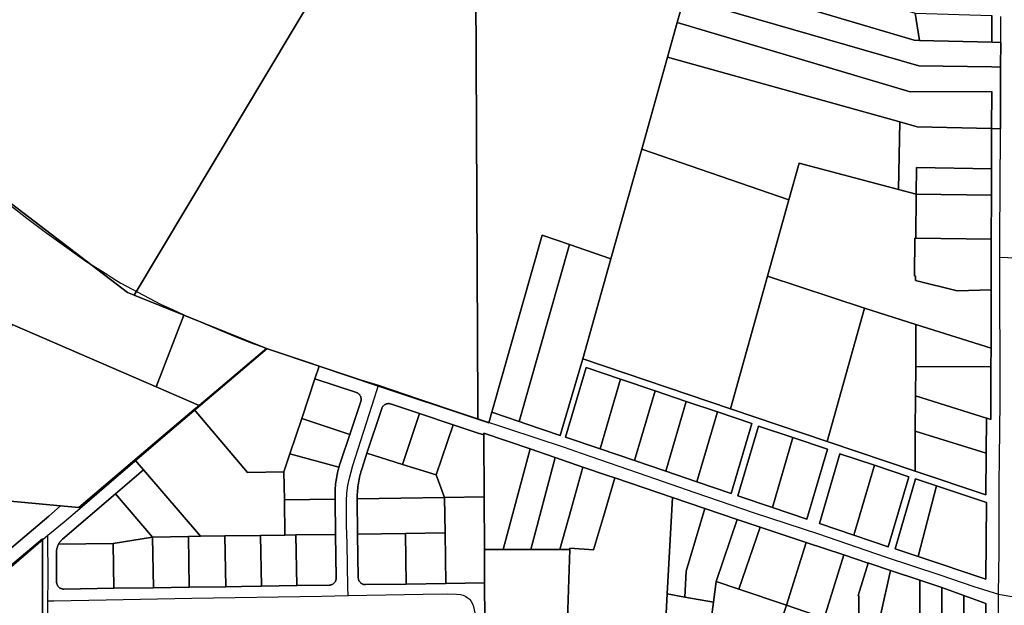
# Model space of a CAD drawing. Header units: feet. Extents: x -20058473 to 1466342, y -20424011 to 753407.
# Tile 41 of 58: x 1452733 to 1454966, y 720732 to 722060. Entities that reach past the tile are written whole.
import ezdxf

# ---------------------------------------------------------------- set-up
doc = ezdxf.new("R2010")
doc.units = ezdxf.units.FT
doc.header["$MEASUREMENT"] = 0
doc.layers.add('Parcels_exported', color=7, linetype='Continuous')
doc.layers.add('RoadCenterlines_ft_export', color=7, linetype='Continuous')

msp = doc.modelspace()

# ---------------------------------------------------------------- linework, layer by layer
at = {"layer": 'Parcels_exported'}
for points in [[(1453271, 723785.6), (1453901.7, 723776.4), (1453864.8, 723434.6), (1453862.9, 723416.9), (1453797.2, 722807.5), (1453764.4, 722755.6), (1453772.4, 721183.2), (1453772.5, 721154.3), (1453545, 721230.1), (1453412.3, 721274.3), (1453292.6, 721314.1), (1453105.7, 721390), (1452992.4, 721435.6), (1453415.1, 722142.6), (1452577.2, 722776.8), (1453016.5, 723415.6), (1453271, 723785.6)], [(1452577.2, 722776.8), (1453415.1, 722142.6), (1452992.4, 721435.6), (1452977.2, 721441.7), (1452646.3, 721694), (1452285.6, 721985.8), (1452283.5, 721987.5), (1452285.6, 721990.4), (1452417, 722175), (1452287.1, 722278.5), (1452253.1, 722305.6), (1452287.5, 722355.6), (1452577.2, 722776.8)], [(1453764.4, 722755.6), (1454374.9, 722580.7), (1454349.4, 722491.9), (1454321.4, 722394.2), (1454272.1, 722222.7), (1454255.6, 722164.1), (1454240.5, 722110.3), (1454224.6, 722053.7), (1454202.7, 721975.7), (1454144, 721766.8), (1454073.9, 721517.8), (1453979.9, 721550.4), (1453918.5, 721571.8), (1453804.2, 721170), (1453797.4, 721146.1), (1453772.5, 721154.3), (1453772.4, 721183.2), (1453764.4, 722755.6)], [(1454272.1, 722222.7), (1454764.5, 722074.8), (1454773.9, 722013.4), (1454762.1, 722013.7), (1454255.6, 722164.1), (1454272.1, 722222.7)], [(1454255.6, 722164.1), (1454762.1, 722013.7), (1454773.9, 722013.4), (1454938.3, 722009.3), (1454958.3, 722008.6), (1454958.1, 721952.8), (1454938.1, 721953.1), (1454772.9, 721955.8), (1454240.5, 722110.3), (1454255.6, 722164.1)], [(1454240.5, 722110.3), (1454772.9, 721955.8), (1454938.1, 721953.1), (1454958.1, 721952.8), (1454957.8, 721897.3), (1454957.5, 721812.8), (1454937.7, 721813.3), (1454937.9, 721897.3), (1454752.9, 721896.7), (1454224.6, 722053.7), (1454240.5, 722110.3)], [(1454764.5, 722074.8), (1454938.4, 722069.8), (1454938.3, 722009.3), (1454773.9, 722013.4), (1454764.5, 722074.8)], [(1454224.6, 722053.7), (1454752.9, 721896.7), (1454937.9, 721897.3), (1454937.7, 721813.3), (1454769.1, 721817.4), (1454729.5, 721828.5), (1454202.7, 721975.7), (1454224.6, 722053.7)], [(1454729.5, 721828.5), (1454726.7, 721675), (1454501.2, 721735.2), (1454478, 721652), (1454144, 721766.8), (1454202.7, 721975.7), (1454729.5, 721828.5)], [(1454729.5, 721828.5), (1454769.1, 721817.4), (1454937.7, 721813.3), (1454937.4, 721722.2), (1454767.4, 721725.3), (1454766.6, 721664.4), (1454726.7, 721675), (1454729.5, 721828.5)], [(1454478, 721652), (1454429.5, 721478.2), (1454345.6, 721177.3), (1454010.2, 721291.1), (1454073.9, 721517.8), (1454144, 721766.8), (1454478, 721652)], [(1454726.7, 721675), (1454766.6, 721664.4), (1454765.9, 721564.4), (1454763.3, 721564.4), (1454762.7, 721479.4), (1454765.2, 721478.8), (1454765.2, 721468.5), (1454859.6, 721445.2), (1454936.7, 721447.2), (1454936.3, 721315.1), (1454765.8, 721368.6), (1454765.8, 721368.6), (1454765.8, 721368.6), (1454649, 721405.9), (1454429.5, 721478.2), (1454478, 721652), (1454501.2, 721735.2), (1454726.7, 721675)], [(1454766.6, 721664.4), (1454767.4, 721725.3), (1454937.4, 721722.2), (1454937.3, 721662.2), (1454766.6, 721664.4)], [(1452646.3, 721694), (1452977.2, 721441.7), (1452992.4, 721435.6), (1453105.7, 721390), (1453042.5, 721227.3), (1452716, 721368.8), (1452545.1, 721442.8), (1452646.3, 721694)], [(1454766.6, 721664.4), (1454937.3, 721662.2), (1454937, 721562.2), (1454765.9, 721564.4), (1454766.6, 721664.4)], [(1453804.2, 721170), (1453918.5, 721571.8), (1453979.9, 721550.4), (1453911, 721308.4), (1453865.7, 721149.1), (1453804.2, 721170)], [(1453979.9, 721550.4), (1454073.9, 721517.8), (1454010.2, 721291.1), (1454005.7, 721275.6), (1453959, 721117.4), (1453880.9, 721143.9), (1453865.7, 721149.1), (1453911, 721308.4), (1453979.9, 721550.4)], [(1454765.9, 721564.4), (1454937, 721562.2), (1454936.7, 721447.2), (1454859.6, 721445.2), (1454765.2, 721468.5), (1454765.2, 721478.8), (1454762.7, 721479.4), (1454763.3, 721564.4), (1454765.9, 721564.4)], [(1454649, 721405.9), (1454564.7, 721103.4), (1454345.6, 721177.3), (1454429.5, 721478.2), (1454649, 721405.9)], [(1454649, 721405.9), (1454765.8, 721368.6), (1454765.8, 721368.6), (1454765.8, 721368.6), (1454765.4, 721273.8), (1454765.4, 721273.6), (1454765.1, 721207.2), (1454765.1, 721207.2), (1454764.5, 721127.2), (1454763.9, 721036.5), (1454567.1, 721102.6), (1454564.7, 721103.4), (1454649, 721405.9)], [(1453105.7, 721390), (1453292.6, 721314.1), (1453139.9, 721185.1), (1453042.5, 721227.3), (1453105.7, 721390)], [(1453042.5, 721227.3), (1453139.9, 721185.1), (1453129.1, 721176), (1452994.2, 721062.1), (1452867.5, 720953.6), (1452825.9, 720957.5), (1452516.4, 720986.4), (1452521, 721125.4), (1452524.9, 721236.5), (1452679.7, 721211), (1452716, 721368.8), (1453042.5, 721227.3)], [(1454936.3, 721315.1), (1454936.2, 721273.1), (1454765.4, 721273.6), (1454765.4, 721273.8), (1454765.8, 721368.6), (1454936.3, 721315.1)], [(1453292.6, 721314.1), (1453412.3, 721274.3), (1453402.8, 721245.8), (1453372.8, 721155.7), (1453346.1, 721075.6), (1453332.5, 721034.7), (1453249.4, 721033.5), (1453129.1, 721176), (1453139.9, 721185.1), (1453292.6, 721314.1)], [(1454268.9, 721012.2), (1454347, 720985.7), (1454393.8, 721144), (1454315.6, 721170.6), (1454245, 721194.5), (1454174.4, 721218.5), (1454096.2, 721245), (1454018, 721271.6), (1453971.3, 721113.2), (1454049.5, 721086.7), (1454127.7, 721060.2), (1454198.3, 721036.2), (1454268.9, 721012.2)], [(1454096.2, 721245), (1454049.5, 721086.7), (1453971.3, 721113.2), (1454018, 721271.6), (1454096.2, 721245)], [(1454936.2, 721273.1), (1454935.8, 721153.5), (1454927, 721156.3), (1454925.8, 721156.7), (1454765.1, 721207.2), (1454765.4, 721273.6), (1454936.2, 721273.1)], [(1453372.8, 721155.7), (1453402.8, 721245.8), (1453496.7, 721214.5), (1453496.9, 721214.5), (1453498, 721214.1), (1453499, 721213.6), (1453500, 721213), (1453500.9, 721212.4), (1453501.8, 721211.7), (1453502.7, 721211), (1453503.5, 721210.1), (1453504.2, 721209.3), (1453504.9, 721208.4), (1453505.5, 721207.4), (1453506, 721206.4), (1453506.5, 721205.4), (1453506.9, 721204.3), (1453507.2, 721203.2), (1453507.4, 721202.1), (1453507.6, 721201), (1453507.6, 721199.9), (1453507.6, 721198.7), (1453507.6, 721197.6), (1453507.4, 721196.5), (1453507.2, 721195.4), (1453506.8, 721194.3), (1453481.9, 721119.4), (1453372.8, 721155.7)], [(1454174.4, 721218.5), (1454127.7, 721060.2), (1454049.5, 721086.7), (1454096.2, 721245), (1454174.4, 721218.5)], [(1454245, 721194.5), (1454198.3, 721036.2), (1454127.7, 721060.2), (1454174.4, 721218.5), (1454245, 721194.5)], [(1454315.6, 721170.6), (1454268.9, 721012.2), (1454198.3, 721036.2), (1454245, 721194.5), (1454315.6, 721170.6)], [(1454925.8, 721156.7), (1454925.3, 721076.7), (1454764.5, 721127.2), (1454765.1, 721207.2), (1454765.1, 721207.2), (1454925.8, 721156.7)], [(1452994.2, 721062.1), (1453129.1, 721176), (1453249.4, 721033.5), (1453332.5, 721034.7), (1453333.4, 720971.2), (1453334.6, 720891.2), (1453279.6, 720890.4), (1453198.6, 720889.2), (1453142.9, 720888.4), (1453013.7, 721039.3), (1452994.2, 721062.1)], [(1453520.5, 721077.1), (1453554.3, 721178.5), (1453554.4, 721178.7), (1453554.8, 721179.8), (1453555.3, 721180.8), (1453555.8, 721181.8), (1453556.5, 721182.7), (1453557.1, 721183.6), (1453557.9, 721184.5), (1453558.7, 721185.3), (1453559.6, 721186), (1453560.5, 721186.7), (1453561.4, 721187.3), (1453562.4, 721187.8), (1453563.5, 721188.3), (1453564.5, 721188.7), (1453565.6, 721189), (1453566.7, 721189.2), (1453567.8, 721189.4), (1453569, 721189.4), (1453570.1, 721189.4), (1453571.2, 721189.4), (1453572.3, 721189.2), (1453573.5, 721189), (1453574.5, 721188.6), (1453640, 721166.9), (1453601.7, 721051.7), (1453520.5, 721077.1)], [(1454315.6, 721170.6), (1454393.8, 721144), (1454347, 720985.7), (1454268.9, 721012.2), (1454315.6, 721170.6)], [(1453372.8, 721155.7), (1453481.9, 721119.4), (1453461.2, 721058.6), (1453459.9, 721054.5), (1453458.6, 721050.3), (1453457.4, 721046.2), (1453457.1, 721045.1), (1453346.1, 721075.6), (1453372.8, 721155.7)], [(1453715.9, 721141.6), (1453678, 721027.7), (1453601.7, 721051.7), (1453640, 721166.9), (1453715.9, 721141.6)], [(1453785.9, 721118.3), (1453786.6, 720977.8), (1453696.6, 720976.5), (1453678, 721027.7), (1453715.9, 721141.6), (1453772.7, 721122.7), (1453785.9, 721118.3)], [(1454408.8, 721138.5), (1454362.2, 720980.5), (1454440.3, 720954), (1454518.4, 720927.4), (1454565.4, 721086.5), (1454487.1, 721112.5), (1454408.8, 721138.5)], [(1454440.3, 720954), (1454362.2, 720980.5), (1454408.8, 721138.5), (1454487.1, 721112.5), (1454440.3, 720954)], [(1454925.3, 721076.7), (1454924.7, 720982.4), (1454763.9, 721036.4), (1454763.9, 721036.5), (1454764.5, 721127.2), (1454925.3, 721076.7)], [(1453785.9, 721118.3), (1453785.9, 721122.7), (1453891, 721086.6), (1453829.9, 720858.6), (1453787.2, 720858.5), (1453786.6, 720977.8), (1453785.9, 721118.3)], [(1454440.3, 720954), (1454487.1, 721112.5), (1454565.4, 721086.5), (1454518.4, 720927.4), (1454440.3, 720954)], [(1453891, 721086.6), (1453947.9, 721067), (1453892.1, 720858.7), (1453829.9, 720858.6), (1453891, 721086.6)], [(1453346.1, 721075.6), (1453457.1, 721045.1), (1453456, 721040.9), (1453454.9, 721036.7), (1453454, 721032.5), (1453453, 721028.3), (1453452.2, 721024), (1453451.5, 721019.7), (1453450.8, 721015.5), (1453450.2, 721011.2), (1453449.7, 721006.9), (1453449.2, 721002.6), (1453448.9, 720998.3), (1453448.6, 720993.9), (1453448.4, 720989.6), (1453448.3, 720985.3), (1453448.3, 720980.9), (1453448.3, 720976.6), (1453448.4, 720972.8), (1453333.4, 720971.2), (1453332.5, 721034.7), (1453346.1, 721075.6)], [(1453601.7, 721051.7), (1453678, 721027.7), (1453696.6, 720976.5), (1453498.4, 720973.6), (1453498.4, 720974.7), (1453498.5, 720979), (1453498.7, 720983.3), (1453498.9, 720987.6), (1453499.3, 720992), (1453499.7, 720996.3), (1453500.2, 721000.6), (1453500.8, 721004.9), (1453501.4, 721009.1), (1453502.2, 721013.4), (1453503, 721017.7), (1453503.9, 721021.9), (1453504.8, 721026.1), (1453505.9, 721030.3), (1453507, 721034.5), (1453508.2, 721038.7), (1453509.5, 721042.8), (1453520.5, 721077.1), (1453601.7, 721051.7)], [(1453947.9, 721067), (1454010.3, 721045.5), (1453983.6, 720950.2), (1453958, 720858.7), (1453892.1, 720858.7), (1453947.9, 721067)], [(1454593.5, 721075.6), (1454546.9, 720917.8), (1454625, 720891.3), (1454703.1, 720864.7), (1454750.1, 721023.6), (1454671.8, 721049.6), (1454593.5, 721075.6)], [(1454671.8, 721049.6), (1454625, 720891.3), (1454546.9, 720917.8), (1454593.5, 721075.6), (1454671.8, 721049.6)], [(1453013.7, 721039.3), (1453142.9, 720888.4), (1453115.6, 720888), (1453034.6, 720886.8), (1452950.4, 720985.1), (1453013.7, 721039.3)], [(1454010.3, 721045.5), (1454066.1, 721026.6), (1454082.9, 721020.9), (1454059.5, 720941.3), (1454034.9, 720857.7), (1453980.7, 720861.8), (1453980.7, 720858.8), (1453958, 720858.7), (1453983.6, 720950.2), (1454010.3, 721045.5)], [(1454671.8, 721049.6), (1454750.1, 721023.6), (1454703.1, 720864.7), (1454625, 720891.3), (1454671.8, 721049.6)], [(1454082.9, 721020.9), (1454213.7, 720976.5), (1454201.6, 720757.7), (1454198.5, 720700), (1454194.4, 720626.2), (1454173.4, 720625.9), (1453981.4, 720623.1), (1453973.1, 720623), (1453975.6, 720699.9), (1453980.7, 720858.8), (1453980.7, 720861.8), (1454034.9, 720857.7), (1454059.5, 720941.3), (1454082.9, 721020.9)], [(1454765.3, 721018.5), (1454718.5, 720860.2), (1454770.7, 720842.8), (1454924.8, 720791.6), (1454925.8, 720965.1), (1454812.7, 721002.7), (1454765.3, 721018.5)], [(1454812.7, 721002.7), (1454770.7, 720842.8), (1454718.5, 720860.2), (1454765.3, 721018.5), (1454812.7, 721002.7)], [(1454812.7, 721002.7), (1454925.8, 720965.1), (1454924.8, 720791.6), (1454770.7, 720842.8), (1454812.7, 721002.7)], [(1452950.4, 720985.1), (1453034.6, 720886.8), (1452944.8, 720872.2), (1452821, 720870.4), (1452821.9, 720872), (1452822.9, 720873.5), (1452823.9, 720875), (1452824.9, 720876.4), (1452826.1, 720877.8), (1452827.2, 720879.1), (1452828.5, 720880.4), (1452829.8, 720881.6), (1452830.4, 720882.3), (1452950.4, 720985.1)], [(1453333.4, 720971.2), (1453448.4, 720972.8), (1453449.6, 720892.9), (1453359.6, 720891.5), (1453334.6, 720891.2), (1453333.4, 720971.2)], [(1453498.4, 720973.6), (1453696.6, 720976.5), (1453697.8, 720896.5), (1453607.8, 720895.2), (1453499.6, 720893.6), (1453498.4, 720973.6)], [(1453696.6, 720976.5), (1453786.6, 720977.8), (1453787.2, 720858.5), (1453787.6, 720782.8), (1453699.5, 720781.5), (1453697.8, 720896.5), (1453696.6, 720976.5)], [(1454213.7, 720976.5), (1454287, 720951.7), (1454244.6, 720809.5), (1454241.5, 720750.7), (1454201.6, 720757.7), (1454213.7, 720976.5)], [(1454287, 720951.7), (1454360.3, 720926.8), (1454312.6, 720786.2), (1454306.6, 720739.1), (1454241.5, 720750.7), (1454244.6, 720809.5), (1454287, 720951.7)], [(1454412.4, 720909.4), (1454364.6, 720768.5), (1454312.6, 720786.2), (1454360.3, 720926.8), (1454412.4, 720909.4)], [(1454516.8, 720874.6), (1454472.1, 720732.1), (1454364.6, 720768.5), (1454412.4, 720909.4), (1454516.8, 720874.6)], [(1452777.2, 720583.4), (1452430.4, 720583.1), (1452566.5, 720698.7), (1452784.9, 720882.9), (1452785, 720698.9), (1452785.2, 720583.4), (1452777.2, 720583.4)], [(1453034.6, 720886.8), (1453036.3, 720771.8), (1452946.3, 720770.5), (1452944.8, 720872.2), (1453034.6, 720886.8)], [(1453034.6, 720886.8), (1453115.6, 720888), (1453117.3, 720773), (1453036.3, 720771.8), (1453034.6, 720886.8)], [(1453142.9, 720888.4), (1453198.6, 720889.2), (1453200.3, 720774.2), (1453117.3, 720773), (1453115.6, 720888), (1453142.9, 720888.4)], [(1453198.6, 720889.2), (1453279.6, 720890.4), (1453281.3, 720775.4), (1453236.1, 720774.7), (1453200.3, 720774.2), (1453198.6, 720889.2)], [(1453334.6, 720891.2), (1453359.6, 720891.5), (1453361.3, 720776.6), (1453281.3, 720775.4), (1453279.6, 720890.4), (1453334.6, 720891.2)], [(1453359.6, 720891.5), (1453449.6, 720892.9), (1453451, 720793.9), (1453451, 720792.7), (1453450.9, 720791.6), (1453450.7, 720790.5), (1453450.5, 720789.4), (1453450.1, 720788.3), (1453449.7, 720787.3), (1453449.2, 720786.2), (1453448.7, 720785.3), (1453448, 720784.3), (1453447.3, 720783.4), (1453446.6, 720782.6), (1453445.8, 720781.8), (1453444.9, 720781.1), (1453444, 720780.4), (1453443, 720779.8), (1453442, 720779.3), (1453441, 720778.8), (1453439.9, 720778.4), (1453438.9, 720778.1), (1453437.7, 720777.9), (1453436.6, 720777.7), (1453435.5, 720777.6), (1453435.3, 720777.6), (1453361.3, 720776.6), (1453359.6, 720891.5)], [(1453607.8, 720895.2), (1453609.5, 720780.2), (1453517.2, 720778.8), (1453516.1, 720778.9), (1453515, 720779), (1453513.9, 720779.1), (1453512.8, 720779.4), (1453511.7, 720779.7), (1453510.6, 720780.2), (1453509.6, 720780.6), (1453508.6, 720781.2), (1453507.7, 720781.8), (1453506.8, 720782.5), (1453506, 720783.3), (1453505.2, 720784.1), (1453504.4, 720784.9), (1453503.8, 720785.9), (1453503.2, 720786.8), (1453502.6, 720787.8), (1453502.2, 720788.9), (1453501.8, 720789.9), (1453501.5, 720791), (1453501.2, 720792.1), (1453501.1, 720793.2), (1453501, 720794.4), (1453501, 720794.6), (1453499.6, 720893.6), (1453607.8, 720895.2)], [(1453697.8, 720896.5), (1453699.5, 720781.5), (1453609.5, 720780.2), (1453607.8, 720895.2), (1453697.8, 720896.5)], [(1452944.8, 720872.2), (1452946.3, 720770.5), (1452833, 720768.8), (1452831.8, 720768.8), (1452830.7, 720768.9), (1452829.6, 720769.1), (1452828.5, 720769.4), (1452827.4, 720769.7), (1452826.4, 720770.1), (1452825.3, 720770.6), (1452824.4, 720771.1), (1452823.4, 720771.8), (1452822.5, 720772.5), (1452821.7, 720773.2), (1452820.9, 720774), (1452820.2, 720774.9), (1452819.5, 720775.8), (1452818.9, 720776.7), (1452818.4, 720777.7), (1452817.9, 720778.8), (1452817.5, 720779.8), (1452817.2, 720780.9), (1452817, 720782), (1452816.8, 720783.1), (1452816.7, 720784.2), (1452816.7, 720784.6), (1452816.5, 720851.7), (1452816.5, 720853.5), (1452816.6, 720855.3), (1452816.8, 720857), (1452817.1, 720858.8), (1452817.4, 720860.6), (1452817.9, 720862.3), (1452818.4, 720864), (1452818.9, 720865.7), (1452819.6, 720867.4), (1452820.3, 720869), (1452821, 720870.4), (1452944.8, 720872.2)], [(1453980.7, 720858.8), (1453975.6, 720699.9), (1453973.1, 720623), (1453788.4, 720621.8), (1453788, 720699.7), (1453787.6, 720782.8), (1453787.2, 720858.5), (1453829.9, 720858.6), (1453892.1, 720858.7), (1453958, 720858.7), (1453980.7, 720858.8)], [(1454602.4, 720846.1), (1454558.1, 720702.9), (1454472.1, 720732.1), (1454516.8, 720874.6), (1454602.4, 720846.1)], [(1454657.7, 720827.7), (1454634.9, 720754.2), (1454636.5, 720753.6), (1454636.4, 720700.4), (1454636, 720567), (1454622.9, 720567), (1454430.3, 720566.5), (1454433.4, 720608.5), (1454462.1, 720700.2), (1454472.1, 720732.1), (1454558.1, 720702.9), (1454602.4, 720846.1), (1454657.7, 720827.7)], [(1454657.7, 720827.7), (1454659.3, 720827.2), (1454708.3, 720810.9), (1454686.1, 720712.9), (1454686.1, 720700.4), (1454686.2, 720533.1), (1454673, 720542.1), (1454636, 720567), (1454636.4, 720700.4), (1454636.5, 720753.6), (1454634.9, 720754.2), (1454657.7, 720827.7)], [(1454708.3, 720810.9), (1454774.8, 720788.8), (1454774.8, 720732.1), (1454774.8, 720700.5), (1454774.8, 720636.4), (1454774.8, 720624.4), (1454759, 720624.4), (1454759, 720574.4), (1454759, 720519.9), (1454723.1, 720519.8), (1454705.6, 720519.7), (1454686.2, 720533.1), (1454686.1, 720700.4), (1454686.1, 720712.9), (1454708.3, 720810.9)], [(1454312.6, 720786.2), (1454364.6, 720768.5), (1454472.1, 720732.1), (1454462.1, 720700.2), (1454433.4, 720608.5), (1454430.3, 720566.5), (1454223.3, 720566.5), (1454223.4, 720608.5), (1454290, 720608.5), (1454301.6, 720700.1), (1454306.6, 720739.1), (1454312.6, 720786.2)], [(1454824.8, 720772), (1454824.8, 720732.1), (1454824.8, 720700.5), (1454824.8, 720636.4), (1454824.8, 720624.4), (1454774.8, 720624.4), (1454774.8, 720636.4), (1454774.8, 720700.5), (1454774.8, 720732.1), (1454774.8, 720788.8), (1454824.8, 720772)], [(1454874.8, 720753.9), (1454874.8, 720700.6), (1454874.8, 720636.4), (1454824.8, 720636.4), (1454824.8, 720700.5), (1454824.8, 720732.1), (1454824.8, 720772), (1454874.8, 720753.9)], [(1454241.5, 720750.7), (1454306.6, 720739.1), (1454301.6, 720700.1), (1454290, 720608.5), (1454223.4, 720608.5), (1454204.6, 720608.5), (1454204.6, 720626.2), (1454194.4, 720626.2), (1454198.5, 720700), (1454201.6, 720757.7), (1454241.5, 720750.7)], [(1454874.8, 720636.4), (1454874.8, 720700.6), (1454874.8, 720753.9), (1454924.8, 720735.7), (1454924.8, 720700.6), (1454924.8, 720636.4), (1454874.8, 720636.4)]]:
    msp.add_lwpolyline(points, close=True, dxfattribs=at)
for points in [[(1452605.1, 720770.4), (1452798.8, 720934.5), (1452825.9, 720957.5), (1452867.5, 720953.6), (1452994.2, 721062.1), (1453013.7, 721039.3), (1452950.4, 720985.1), (1452830.4, 720882.3), (1452829.8, 720881.6), (1452828.5, 720880.4), (1452827.2, 720879.1), (1452826.1, 720877.8), (1452824.9, 720876.4), (1452823.9, 720875), (1452822.9, 720873.5), (1452821.9, 720872), (1452821, 720870.4), (1452820.3, 720869), (1452819.6, 720867.4), (1452818.9, 720865.7), (1452818.4, 720864), (1452817.9, 720862.3), (1452817.4, 720860.6), (1452817.1, 720858.8), (1452816.8, 720857), (1452816.6, 720855.3), (1452816.5, 720853.5), (1452816.5, 720851.7), (1452816.7, 720784.6), (1452816.7, 720784.2), (1452816.8, 720783.1), (1452817, 720782), (1452817.2, 720780.9), (1452817.5, 720779.8), (1452817.9, 720778.8), (1452818.4, 720777.7), (1452818.9, 720776.7), (1452819.5, 720775.8), (1452820.2, 720774.9), (1452820.9, 720774), (1452821.7, 720773.2), (1452822.5, 720772.5), (1452823.4, 720771.8), (1452824.4, 720771.1), (1452825.3, 720770.6), (1452826.4, 720770.1), (1452827.4, 720769.7), (1452828.5, 720769.4), (1452829.6, 720769.1), (1452830.7, 720768.9), (1452831.8, 720768.8), (1452833, 720768.8), (1452946.3, 720770.5), (1453036.3, 720771.8), (1453117.3, 720773), (1453200.3, 720774.2), (1453236.1, 720774.7), (1453281.3, 720775.4), (1453361.3, 720776.6), (1453435.3, 720777.6), (1453435.5, 720777.6), (1453436.6, 720777.7), (1453437.7, 720777.9), (1453438.9, 720778.1), (1453439.9, 720778.4), (1453441, 720778.8), (1453442, 720779.3), (1453443, 720779.8), (1453444, 720780.4), (1453444.9, 720781.1), (1453445.8, 720781.8), (1453446.6, 720782.6), (1453447.3, 720783.4), (1453448, 720784.3), (1453448.7, 720785.3), (1453449.2, 720786.2), (1453449.7, 720787.3), (1453450.1, 720788.3), (1453450.5, 720789.4), (1453450.7, 720790.5), (1453450.9, 720791.6), (1453451, 720792.7), (1453451, 720793.9), (1453449.6, 720892.9), (1453448.4, 720972.8), (1453448.3, 720976.6), (1453448.3, 720980.9), (1453448.3, 720985.3), (1453448.4, 720989.6), (1453448.6, 720993.9), (1453448.9, 720998.3), (1453449.2, 721002.6), (1453449.7, 721006.9), (1453450.2, 721011.2), (1453450.8, 721015.5), (1453451.5, 721019.7), (1453452.2, 721024), (1453453, 721028.3), (1453454, 721032.5), (1453454.9, 721036.7), (1453456, 721040.9), (1453457.1, 721045.1), (1453457.4, 721046.2), (1453458.6, 721050.3), (1453459.9, 721054.5), (1453461.2, 721058.6), (1453481.9, 721119.4), (1453506.8, 721194.3), (1453507.2, 721195.4), (1453507.4, 721196.5), (1453507.6, 721197.6), (1453507.6, 721198.7), (1453507.6, 721199.9), (1453507.6, 721201), (1453507.4, 721202.1), (1453507.2, 721203.2), (1453506.9, 721204.3), (1453506.5, 721205.4), (1453506, 721206.4), (1453505.5, 721207.4), (1453504.9, 721208.4), (1453504.2, 721209.3), (1453503.5, 721210.1), (1453502.7, 721211), (1453501.8, 721211.7), (1453500.9, 721212.4), (1453500, 721213), (1453499, 721213.6), (1453498, 721214.1), (1453496.9, 721214.5), (1453496.7, 721214.5), (1453402.8, 721245.8), (1453412.3, 721274.3), (1453545, 721230.1), (1453772.5, 721154.3), (1453797.4, 721146.1), (1453804.2, 721170), (1453865.7, 721149.1), (1453880.9, 721143.9), (1453959, 721117.4), (1454005.7, 721275.6), (1454010.2, 721291.1), (1454345.6, 721177.3), (1454564.7, 721103.4), (1454567.1, 721102.6), (1454763.9, 721036.5), (1454763.9, 721036.4), (1454924.7, 720982.4), (1454925.3, 721076.7), (1454925.8, 721156.7), (1454927, 721156.3), (1454935.8, 721153.5), (1454936.2, 721273.1), (1454936.3, 721315.1), (1454936.7, 721447.2), (1454937, 721562.2), (1454937.3, 721662.2), (1454937.4, 721722.2), (1454937.7, 721813.3), (1454957.5, 721812.8), (1454957.8, 721897.3), (1454958.1, 721952.8), (1454958.3, 722008.6), (1454938.3, 722009.3), (1454938.4, 722069.8)], [(1454924.8, 720700.6), (1454924.8, 720735.7), (1454874.8, 720753.9), (1454874.8, 720753.9), (1454824.8, 720772), (1454774.8, 720788.8), (1454708.3, 720810.9), (1454659.3, 720827.2), (1454657.7, 720827.7), (1454602.4, 720846.1), (1454516.8, 720874.6), (1454412.4, 720909.4), (1454360.3, 720926.8), (1454287, 720951.7), (1454213.7, 720976.5), (1454082.9, 721020.9), (1454066.1, 721026.6), (1454010.3, 721045.5), (1453947.9, 721067), (1453891, 721086.6), (1453785.9, 721122.7), (1453785.9, 721118.3), (1453772.7, 721122.7), (1453715.9, 721141.6), (1453640, 721166.9), (1453574.5, 721188.6), (1453573.5, 721189), (1453572.3, 721189.2), (1453571.2, 721189.4), (1453570.1, 721189.4), (1453569, 721189.4), (1453567.8, 721189.4), (1453566.7, 721189.2), (1453565.6, 721189), (1453564.5, 721188.7), (1453563.5, 721188.3), (1453562.4, 721187.8), (1453561.4, 721187.3), (1453560.5, 721186.7), (1453559.6, 721186), (1453558.7, 721185.3), (1453557.9, 721184.5), (1453557.1, 721183.6), (1453556.5, 721182.7), (1453555.8, 721181.8), (1453555.3, 721180.8), (1453554.8, 721179.8), (1453554.4, 721178.7), (1453554.3, 721178.5), (1453520.5, 721077.1), (1453509.5, 721042.8), (1453508.2, 721038.7), (1453507, 721034.5), (1453505.9, 721030.3), (1453504.8, 721026.1), (1453503.9, 721021.9), (1453503, 721017.7), (1453502.2, 721013.4), (1453501.4, 721009.1), (1453500.8, 721004.9), (1453500.2, 721000.6), (1453499.7, 720996.3), (1453499.3, 720992), (1453498.9, 720987.6), (1453498.7, 720983.3), (1453498.5, 720979), (1453498.4, 720974.7), (1453498.4, 720973.6), (1453499.6, 720893.6), (1453501, 720794.6), (1453501, 720794.4), (1453501.1, 720793.2), (1453501.2, 720792.1), (1453501.5, 720791), (1453501.8, 720789.9), (1453502.2, 720788.9), (1453502.6, 720787.8), (1453503.2, 720786.8), (1453503.8, 720785.9), (1453504.4, 720784.9), (1453505.2, 720784.1), (1453506, 720783.3), (1453506.8, 720782.5), (1453507.7, 720781.8), (1453508.6, 720781.2), (1453509.6, 720780.6), (1453510.6, 720780.2), (1453511.7, 720779.7), (1453512.8, 720779.4), (1453513.9, 720779.1), (1453515, 720779), (1453516.1, 720778.9), (1453517.2, 720778.8), (1453609.5, 720780.2), (1453699.5, 720781.5), (1453787.6, 720782.8), (1453788, 720699.7)], [(1452516.4, 720986.4), (1452825.9, 720957.5), (1452798.8, 720934.5), (1452605.1, 720770.4)], [(1452777.2, 719360.2), (1452777.2, 719895.4), (1452758.8, 719896.3), (1452760.5, 720070.5), (1452777.2, 720069.6), (1452778.9, 720069.6), (1452779.9, 720194.4), (1452779.5, 720262.7), (1452777.2, 720583.4), (1452785.2, 720583.4), (1452785, 720698.9), (1452784.9, 720882.9), (1452566.5, 720698.7)]]:
    msp.add_lwpolyline(points, dxfattribs=at)
at = {"layer": 'RoadCenterlines_ft_export'}
for points in [[(1452086.1, 722151.4), (1452264.7, 722005.2), (1452448.8, 721852.2), (1452664.8, 721676.1), (1452749.5, 721609.8), (1452794.5, 721575.9), (1452839.9, 721543.4), (1452883, 721512.6), (1452914.6, 721492.7), (1452932.8, 721481.6), (1452946.2, 721472.8), (1452962.6, 721462.9), (1453000.7, 721442.4), (1453027, 721428.3), (1453052.2, 721415.4), (1453079.7, 721402.6), (1453106.6, 721390.3), (1453158.7, 721368), (1453189.6, 721355.3), (1453217.7, 721343.5), (1453258.3, 721327.6), (1453294, 721314.1)], [(1454956.3, 721521.3), (1454956.2, 721565.2), (1454957, 721682.8), (1454958.2, 721925.5), (1454958.8, 722045.1), (1454958.9, 722067.7)], [(1454953.1, 720757.3), (1454954.9, 720854.6), (1454954.9, 721007.9), (1454955.5, 721066), (1454956.7, 721194.1), (1454956.3, 721521.3)], [(1454956.3, 721521.3), (1454974.5, 721521.1), (1455109.8, 721520.1), (1455241, 721520.4), (1455400.1, 721521.9), (1455490.2, 721522.6)], [(1452869.8, 720951.9), (1452957.4, 721026.9), (1453078.4, 721130.6), (1453208.3, 721241.4), (1453294, 721314.1)], [(1453294, 721314.1), (1453507.1, 721243.5), (1453546.6, 721231)], [(1453477.9, 720754), (1453477.5, 720773.4), (1453475.6, 720871.6), (1453474.2, 720914.8), (1453474.1, 720947.3), (1453474.5, 720968.8), (1453475.4, 720986.6), (1453477.5, 721003.5), (1453480.9, 721020.4), (1453488.5, 721048.7), (1453537.5, 721202.5), (1453546.6, 721231)], [(1453546.6, 721231), (1453637.4, 721200.5), (1453736.6, 721167.3), (1453775.2, 721154.3)], [(1453775.2, 721154.3), (1453967.8, 721090.3), (1454006.8, 721077.4), (1454155.4, 721025.9), (1454264.7, 720988), (1454398.8, 720941.8), (1454544.6, 720893.8), (1454696.2, 720842.2), (1454820.4, 720800.7), (1454897.6, 720774.3), (1454953.1, 720757.3)], [(1452796.8, 720891.2), (1452834.1, 720921.5), (1452869.8, 720951.9)], [(1452582.6, 720709.6), (1452608.3, 720730), (1452664.8, 720777.6), (1452796.8, 720891.2)], [(1452797.2, 720742), (1452797.3, 720790.5), (1452796.8, 720891.2)], [(1452797.2, 720742), (1452810.5, 720742.2), (1452929.5, 720744.4), (1453123.2, 720747.9), (1453417.3, 720753), (1453477.9, 720754)], [(1453477.9, 720754), (1453648.3, 720756.9), (1453703.4, 720757.6), (1453724, 720757.3), (1453732.9, 720756.5), (1453738.8, 720754.9), (1453744.7, 720752.1), (1453748.4, 720749.9), (1453754.7, 720745.1)], [(1454953.1, 720757.3), (1454961.9, 720755.7), (1454978.8, 720752.7), (1455000.9, 720750.1), (1455027, 720748.8), (1455083.2, 720748), (1455200.9, 720749.1), (1455313.3, 720751.3)], [(1454953.9, 720379.8), (1454953.9, 720473.1), (1454953.5, 720608.5), (1454953.1, 720757.3)], [(1452797.2, 720582.3), (1452797, 720654.2), (1452797.1, 720711.6), (1452797.2, 720742)], [(1453769.8, 720374.7), (1453769.1, 720463.6), (1453768.6, 720532.2), (1453767.9, 720628.1), (1453768, 720670.5), (1453766.5, 720705.9), (1453765.9, 720714.5), (1453765, 720721.8), (1453763.3, 720728.3), (1453761, 720734.4), (1453758.2, 720740), (1453754.7, 720745.1)]]:
    msp.add_lwpolyline(points, dxfattribs=at)

doc.saveas('drawing.dxf')
